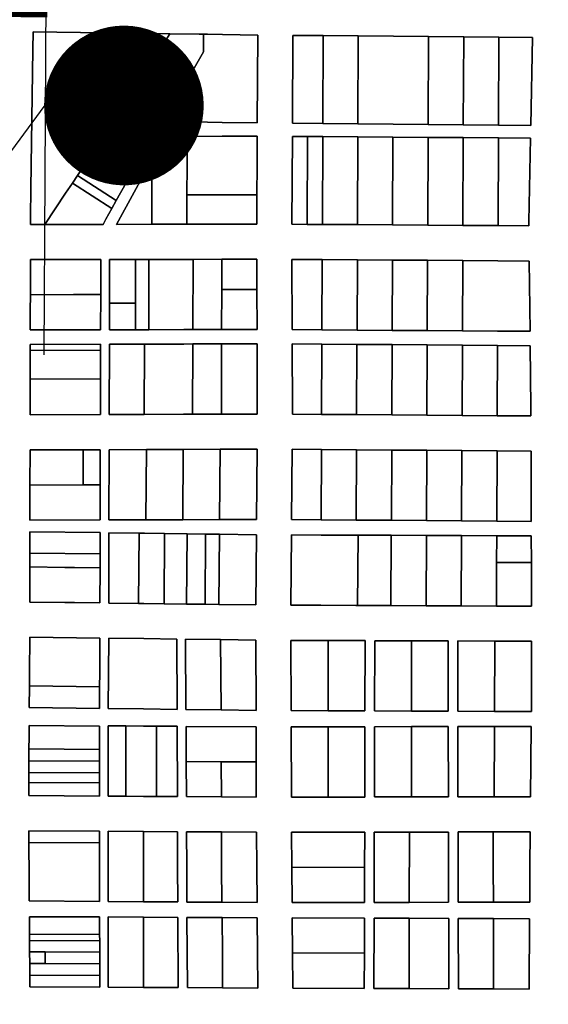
# Model space of a CAD drawing. Header units: feet. Extents: x 1267057 to 1687180, y 137439 to 673336.
# Tile 29 of 159: x 1278749 to 1279743, y 289587 to 291436. Entities that reach past the tile are written whole.
import ezdxf

# ---------------------------------------------------------------- set-up
doc = ezdxf.new("R2010")
doc.units = ezdxf.units.FT
doc.header["$MEASUREMENT"] = 0
doc.linetypes.add('F', pattern=[0.15, 0.1, -0.05])
for name, color, linetype in [('CL-TICK-PI', 1, 'Continuous'), ('County_Land_Parcels_IDHS_', 247, 'Continuous'), ('SHEET', 4, 'Continuous')]:
    doc.layers.add(name, color=color, linetype=linetype)

# ---------------------------------------------------------------- blocks, each defined once
blk = doc.blocks.new('370')
at = {"color": 0, "linetype": 'ByBlock'}
for p, q in [((0, 0.10009), (0, -0.10009)), ((0, 0), (0.06296, 0))]:
    blk.add_line(p, q, dxfattribs=at)

msp = doc.modelspace()

# ---------------------------------------------------------------- linework, layer by layer
at = {"layer": 'CL-TICK-PI', "linetype": 'F', "const_width": 150, "flags": 128}
msp.add_lwpolyline([(1278726.1, 291441.2), (1278739.4, 292634.1), (1278808, 296859.6), (1278599.9, 297874.7), (1278337.8, 299104.9), (1278376.5, 299576.7), (1278522.3, 300169.8), (1278570.7, 300614), (1278639.8, 301882.3), (1278871.1, 311352.3), (1279266, 312724.1), (1280579.5, 317679.4), (1282289.2, 323400.3), (1282390.3, 323708.6), (1282544, 324029.8), (1282724.7, 324283), (1283315.7, 324565), (1283545, 324920.4), (1283559.6, 325732.5), (1283573.5, 327065.1), (1283548.9, 327583.1), (1283633.3, 328034.2), (1283710, 328291.3), (1286625, 328349.9), (1290460.4, 328287.8), (1294648.1, 328199.9), (1301631.8, 328078.3), (1305762.9, 328102.2), (1312041.6, 328020.3), (1318209.9, 327795.5), (1324061.8, 327717.1), (1326180, 327672.3), (1326669.4, 327726.5), (1326991.3, 327860.3), (1327316.5, 328079.1), (1327717.5, 328368.2), (1328057.1, 328647.3), (1328548, 328738.1), (1328766.9, 328729.7), (1328918.3, 328736.6), (1333724, 328617.2), (1333478.9, 321499.4), (1333267, 311918.4), (1333096.1, 304581.3), (1332834.1, 295132.5), (1332705.1, 292166.6), (1332521.8, 285002.6), (1332461.3, 283691), (1332481.5, 282510.6), (1332542, 282167.5), (1333162.5, 281444), (1333604.7, 281069), (1334711.8, 280780.7), (1334642.5, 280489.3), (1334608, 280251.9), (1334600.6, 280140.9)], dxfattribs=at)
at = {"layer": 'County_Land_Parcels_IDHS_'}
for points in [[(1279010, 291376), (1278988.3, 291342.3), (1278966.7, 291308.7), (1278945.1, 291275), (1278926.9, 291246.7), (1278923.4, 291241.4), (1278901.1, 291208.2), (1278878.9, 291174.9), (1278857.8, 291143.3), (1278848.3, 291129.2), (1278835.5, 291110.1), (1278796.4, 291051.6), (1278769.8, 291051.6), (1278769.8, 291065.4), (1278770, 291119.1), (1278773.9, 291380.4), (1278774.9, 291413.1), (1278996.4, 291410.1), (1279031.6, 291409.6), (1279010, 291376)], [(1278796.4, 291051.6), (1278906.1, 291051.8), (1278911.4, 291061.4), (1278922.5, 291081.5), (1278930.7, 291096.5), (1278949.2, 291129.8), (1278968.5, 291164.9), (1278987.9, 291200), (1279007.3, 291235.1), (1279012.7, 291244.9), (1279020.7, 291244.8), (1279028.7, 291244.7), (1279102, 291243.7), (1279130, 291243.3), (1279195.7, 291242.4), (1279196.5, 291407.4), (1279130.5, 291408.3), (1279102.5, 291408.7), (1279094.5, 291408.8), (1279086.5, 291408.9), (1279031.6, 291409.6), (1278996.4, 291410.1), (1278774.9, 291413.1), (1278773.9, 291380.4), (1278770, 291119.1), (1278769.8, 291065.4), (1278769.8, 291051.6), (1278796.4, 291051.6)], [(1279072.1, 291336.1), (1279065.7, 291340.2), (1279010, 291376), (1279031.6, 291409.6), (1279086.5, 291408.9), (1279094.5, 291408.8), (1279094.4, 291375.8), (1279072.1, 291336.1)], [(1279020.7, 291244.8), (1279032.8, 291266.2), (1279052.5, 291301.1), (1279072.1, 291336.1), (1279094.4, 291375.8), (1279094.5, 291408.8), (1279102.5, 291408.7), (1279130.5, 291408.3), (1279196.5, 291407.4), (1279195.7, 291242.4), (1279130, 291243.3), (1279102, 291243.7), (1279028.7, 291244.7), (1279020.7, 291244.8)], [(1279318.8, 291241.2), (1279261.7, 291241.7), (1279262.5, 291406.7), (1279319.5, 291406.2), (1279318.8, 291241.2)], [(1279318.8, 291241.2), (1279384.8, 291240.6), (1279450.8, 291240), (1279516.8, 291239.4), (1279582.8, 291238.8), (1279648.8, 291238.2), (1279709.7, 291237.7), (1279713, 291402.7), (1279649.5, 291403.2), (1279583.5, 291403.8), (1279517.5, 291404.4), (1279451.5, 291405), (1279385.5, 291405.6), (1279319.5, 291406.2), (1279262.5, 291406.7), (1279261.7, 291241.7), (1279318.8, 291241.2)], [(1279384.8, 291240.6), (1279318.8, 291241.2), (1279319.5, 291406.2), (1279385.5, 291405.6), (1279384.8, 291240.6)], [(1279516.8, 291239.4), (1279450.8, 291240), (1279384.8, 291240.6), (1279385.5, 291405.6), (1279451.5, 291405), (1279517.5, 291404.4), (1279516.8, 291239.4)], [(1279582.8, 291238.8), (1279516.8, 291239.4), (1279517.5, 291404.4), (1279583.5, 291403.8), (1279582.8, 291238.8)], [(1279648.8, 291238.2), (1279582.8, 291238.8), (1279583.5, 291403.8), (1279649.5, 291403.2), (1279648.8, 291238.2)], [(1279648.8, 291238.2), (1279649.5, 291403.2), (1279713, 291402.7), (1279709.7, 291237.7), (1279648.8, 291238.2)], [(1279072.1, 291336.1), (1279052.5, 291301.1), (1279046.2, 291305.1), (1278988.3, 291342.3), (1279010, 291376), (1279065.7, 291340.2), (1279072.1, 291336.1)], [(1279052.5, 291301.1), (1279032.8, 291266.2), (1279026.8, 291270.1), (1278966.7, 291308.7), (1278988.3, 291342.3), (1279046.2, 291305.1), (1279052.5, 291301.1)], [(1279032.8, 291266.2), (1279020.7, 291244.8), (1279012.7, 291244.9), (1279007.3, 291235.1), (1278945.1, 291275), (1278966.7, 291308.7), (1279026.8, 291270.1), (1279032.8, 291266.2)], [(1279007.3, 291235.1), (1278987.9, 291200), (1278968.5, 291164.9), (1278949.2, 291129.8), (1278878.9, 291174.9), (1278901.1, 291208.2), (1278923.4, 291241.4), (1278926.9, 291246.7), (1278945.1, 291275), (1279007.3, 291235.1)], [(1278997.3, 291051.9), (1279063.3, 291052), (1279129.3, 291052.1), (1279194.7, 291052.2), (1279195, 291107.2), (1279195.3, 291162.2), (1279195.6, 291217.2), (1279129.9, 291217.1), (1279063.9, 291217), (1279022.2, 291217), (1278997.7, 291172.7), (1278931, 291051.8), (1278997.3, 291051.9)], [(1279063.5, 291107), (1279063.3, 291052), (1278997.3, 291051.9), (1278997.7, 291172.7), (1279022.2, 291217), (1279063.9, 291217), (1279063.7, 291162), (1279063.5, 291107)], [(1279195, 291107.2), (1279129.5, 291107.1), (1279063.5, 291107), (1279063.7, 291162), (1279063.9, 291217), (1279129.9, 291217.1), (1279195.6, 291217.2), (1279195.3, 291162.2), (1279195, 291107.2)], [(1279289.2, 291051.8), (1279260.7, 291052), (1279261.6, 291217), (1279290.1, 291216.8), (1279289.2, 291051.8)], [(1279289.2, 291051.8), (1279318, 291051.6), (1279384, 291051.2), (1279450, 291050.7), (1279516, 291050.3), (1279582, 291049.8), (1279648, 291049.3), (1279706.1, 291048.9), (1279706, 291057.2), (1279709.2, 291213.9), (1279648.7, 291214.3), (1279582.7, 291214.8), (1279516.7, 291215.2), (1279450.7, 291215.7), (1279384.7, 291216.2), (1279318.7, 291216.6), (1279290.1, 291216.8), (1279261.6, 291217), (1279260.7, 291052), (1279289.2, 291051.8)], [(1279318, 291051.6), (1279289.2, 291051.8), (1279290.1, 291216.8), (1279318.7, 291216.6), (1279318, 291051.6)], [(1279384, 291051.2), (1279318, 291051.6), (1279318.7, 291216.6), (1279384.7, 291216.2), (1279384, 291051.2)], [(1279450, 291050.7), (1279384, 291051.2), (1279384.7, 291216.2), (1279450.7, 291215.7), (1279450, 291050.7)], [(1279516, 291050.3), (1279450, 291050.7), (1279450.7, 291215.7), (1279516.7, 291215.2), (1279516, 291050.3)], [(1279582, 291049.8), (1279516, 291050.3), (1279516.7, 291215.2), (1279582.7, 291214.8), (1279582, 291049.8)], [(1279648, 291049.3), (1279582, 291049.8), (1279582.7, 291214.8), (1279648.7, 291214.3), (1279648, 291049.3)], [(1279648, 291049.3), (1279648.7, 291214.3), (1279709.2, 291213.9), (1279706, 291057.2), (1279706.1, 291048.9), (1279648, 291049.3)], [(1278949.2, 291129.8), (1278930.7, 291096.5), (1278857.8, 291143.3), (1278878.9, 291174.9), (1278949.2, 291129.8)], [(1278997.3, 291051.9), (1278931, 291051.8), (1278997.7, 291172.7), (1278997.3, 291051.9)], [(1278930.7, 291096.5), (1278922.5, 291081.5), (1278848.3, 291129.2), (1278857.8, 291143.3), (1278930.7, 291096.5)], [(1278922.5, 291081.5), (1278911.4, 291061.4), (1278906.1, 291051.8), (1278796.4, 291051.6), (1278835.5, 291110.1), (1278848.3, 291129.2), (1278922.5, 291081.5)], [(1279063.3, 291052), (1279063.5, 291107), (1279129.5, 291107.1), (1279195, 291107.2), (1279194.7, 291052.2), (1279129.3, 291052.1), (1279063.3, 291052)], [(1278901.5, 290919.8), (1278901.6, 290985.8), (1278850.6, 290985.7), (1278769.6, 290985.6), (1278769.4, 290919.6), (1278769.3, 290889.9), (1278769.2, 290853.6), (1278901.3, 290853.8), (1278901.5, 290919.8)], [(1278901.5, 290919.8), (1278850.5, 290919.7), (1278769.4, 290919.6), (1278769.6, 290985.6), (1278850.6, 290985.7), (1278901.6, 290985.8), (1278901.5, 290919.8)], [(1278917.9, 290903.8), (1278917.8, 290853.8), (1278966.8, 290853.9), (1278981.8, 290853.9), (1278991.8, 290853.9), (1279057.7, 290854), (1279074.7, 290854), (1279128.7, 290854.1), (1279195.2, 290854.2), (1279195, 290929.2), (1279194.8, 290986.2), (1279129.1, 290986.1), (1279075.1, 290986), (1279058.1, 290986), (1278992.1, 290985.9), (1278982.1, 290985.9), (1278967.1, 290985.9), (1278918.1, 290985.8), (1278917.9, 290903.8)], [(1278966.9, 290903.9), (1278917.9, 290903.8), (1278918.1, 290985.8), (1278967.1, 290985.9), (1278966.9, 290903.9)], [(1278991.8, 290853.9), (1278981.8, 290853.9), (1278966.8, 290853.9), (1278966.9, 290903.9), (1278967.1, 290985.9), (1278982.1, 290985.9), (1278992.1, 290985.9), (1278991.8, 290853.9)], [(1279074.7, 290854), (1279057.7, 290854), (1278991.8, 290853.9), (1278992.1, 290985.9), (1279058.1, 290986), (1279075.1, 290986), (1279074.7, 290854)], [(1279128.9, 290929.1), (1279128.7, 290854.1), (1279074.7, 290854), (1279075.1, 290986), (1279129.1, 290986.1), (1279128.9, 290929.1)], [(1279195, 290929.2), (1279128.9, 290929.1), (1279129.1, 290986.1), (1279194.8, 290986.2), (1279195, 290929.2)], [(1279317.1, 290853.6), (1279261.2, 290854), (1279260.8, 290986), (1279317.7, 290985.6), (1279317.1, 290853.6)], [(1279317.1, 290853.6), (1279383.1, 290853.2), (1279449.1, 290852.7), (1279515.1, 290852.3), (1279581.1, 290851.8), (1279647.1, 290851.4), (1279708.2, 290850.9), (1279706.8, 290982.9), (1279647.7, 290983.3), (1279581.7, 290983.8), (1279515.7, 290984.3), (1279449.7, 290984.7), (1279383.7, 290985.2), (1279317.7, 290985.6), (1279260.8, 290986), (1279261.2, 290854), (1279317.1, 290853.6)], [(1279383.1, 290853.2), (1279317.1, 290853.6), (1279317.7, 290985.6), (1279383.7, 290985.2), (1279383.1, 290853.2)], [(1279449.1, 290852.7), (1279383.1, 290853.2), (1279383.7, 290985.2), (1279449.7, 290984.7), (1279449.1, 290852.7)], [(1279515.1, 290852.3), (1279449.1, 290852.7), (1279449.7, 290984.7), (1279515.7, 290984.3), (1279515.1, 290852.3)], [(1279581.1, 290851.8), (1279515.1, 290852.3), (1279515.7, 290984.3), (1279581.7, 290983.8), (1279581.1, 290851.8)], [(1279581.1, 290851.8), (1279581.7, 290983.8), (1279647.7, 290983.3), (1279706.8, 290982.9), (1279708.2, 290850.9), (1279647.1, 290851.4), (1279581.1, 290851.8)], [(1279128.7, 290854.1), (1279128.9, 290929.1), (1279195, 290929.2), (1279195.2, 290854.2), (1279128.7, 290854.1)], [(1278769.4, 290919.6), (1278850.5, 290919.7), (1278901.5, 290919.8), (1278901.3, 290853.8), (1278769.2, 290853.6), (1278769.3, 290889.9), (1278769.4, 290919.6)], [(1278966.8, 290853.9), (1278917.8, 290853.8), (1278917.9, 290903.8), (1278966.9, 290903.9), (1278966.8, 290853.9)], [(1278901.1, 290761.5), (1278901.2, 290815.5), (1278901.3, 290826.5), (1278769.2, 290826), (1278769.2, 290815), (1278769.1, 290761), (1278769.1, 290749), (1278769, 290694), (1278901, 290694.5), (1278901.1, 290749.5), (1278901.1, 290761.5)], [(1278901.2, 290815.5), (1278769.2, 290815), (1278769.2, 290826), (1278901.3, 290826.5), (1278901.2, 290815.5)], [(1278983.5, 290694.8), (1279057.2, 290695), (1279074.2, 290695.1), (1279128.2, 290695.3), (1279195.7, 290695.5), (1279195.8, 290704.1), (1279195.3, 290827.5), (1279128.6, 290827.3), (1279074.6, 290827.1), (1279057.6, 290827), (1278983.8, 290826.8), (1278917.8, 290826.5), (1278917.5, 290694.5), (1278983.5, 290694.8)], [(1278983.5, 290694.8), (1278917.5, 290694.5), (1278917.8, 290826.5), (1278983.8, 290826.8), (1278983.5, 290694.8)], [(1279074.2, 290695.1), (1279057.2, 290695), (1278983.5, 290694.8), (1278983.8, 290826.8), (1279057.6, 290827), (1279074.6, 290827.1), (1279074.2, 290695.1)], [(1279128.2, 290695.3), (1279074.2, 290695.1), (1279074.6, 290827.1), (1279128.6, 290827.3), (1279128.2, 290695.3)], [(1279128.2, 290695.3), (1279128.6, 290827.3), (1279195.3, 290827.5), (1279195.8, 290704.1), (1279195.7, 290695.5), (1279128.2, 290695.3)], [(1279316.4, 290694.9), (1279261.7, 290695.3), (1279261.8, 290703.9), (1279261.3, 290827.3), (1279317, 290826.9), (1279316.4, 290694.9)], [(1279316.4, 290694.9), (1279382.4, 290694.4), (1279448.4, 290693.9), (1279514.4, 290693.4), (1279580.4, 290692.9), (1279646.4, 290692.4), (1279709.8, 290692), (1279709.8, 290707.8), (1279708.5, 290823.9), (1279647, 290824.4), (1279581, 290824.9), (1279515, 290825.4), (1279449, 290825.9), (1279383, 290826.4), (1279317, 290826.9), (1279261.3, 290827.3), (1279261.8, 290703.9), (1279261.7, 290695.3), (1279316.4, 290694.9)], [(1279382.4, 290694.4), (1279316.4, 290694.9), (1279317, 290826.9), (1279383, 290826.4), (1279382.4, 290694.4)], [(1279448.4, 290693.9), (1279382.4, 290694.4), (1279383, 290826.4), (1279449, 290825.9), (1279448.4, 290693.9)], [(1279514.4, 290693.4), (1279448.4, 290693.9), (1279449, 290825.9), (1279515, 290825.4), (1279514.4, 290693.4)], [(1279580.4, 290692.9), (1279514.4, 290693.4), (1279515, 290825.4), (1279581, 290824.9), (1279580.4, 290692.9)], [(1279646.4, 290692.4), (1279580.4, 290692.9), (1279581, 290824.9), (1279647, 290824.4), (1279646.4, 290692.4)], [(1279646.4, 290692.4), (1279647, 290824.4), (1279708.5, 290823.9), (1279709.8, 290707.8), (1279709.8, 290692), (1279646.4, 290692.4)], [(1278901.1, 290761.5), (1278769.1, 290761), (1278769.2, 290815), (1278901.2, 290815.5), (1278901.1, 290761.5)], [(1278769.1, 290761), (1278901.1, 290761.5), (1278901.1, 290749.5), (1278901, 290694.5), (1278769, 290694), (1278769.1, 290749), (1278769.1, 290761)], [(1278900.7, 290562.5), (1278900.8, 290628.5), (1278868.9, 290628.4), (1278768.9, 290628), (1278768.7, 290562), (1278768.6, 290496), (1278900.5, 290496.5), (1278900.7, 290562.5)], [(1278868.7, 290562.4), (1278768.7, 290562), (1278768.9, 290628), (1278868.9, 290628.4), (1278868.7, 290562.4)], [(1278900.7, 290562.5), (1278868.7, 290562.4), (1278868.9, 290628.4), (1278900.8, 290628.5), (1278900.7, 290562.5)], [(1278986.4, 290496.8), (1279055.7, 290497), (1279124.9, 290497.2), (1279194.2, 290497.5), (1279195.2, 290629.5), (1279125.9, 290629.2), (1279056.7, 290629), (1278987.4, 290628.8), (1278917.3, 290628.5), (1278917, 290496.5), (1278986.4, 290496.8)], [(1278986.4, 290496.8), (1278917, 290496.5), (1278917.3, 290628.5), (1278987.4, 290628.8), (1278986.4, 290496.8)], [(1279055.7, 290497), (1278986.4, 290496.8), (1278987.4, 290628.8), (1279056.7, 290629), (1279055.7, 290497)], [(1279124.9, 290497.2), (1279055.7, 290497), (1279056.7, 290629), (1279125.9, 290629.2), (1279124.9, 290497.2)], [(1279124.9, 290497.2), (1279125.9, 290629.2), (1279195.2, 290629.5), (1279194.2, 290497.5), (1279124.9, 290497.2)], [(1279315.6, 290496.9), (1279260.2, 290497.4), (1279261.2, 290629.3), (1279316.2, 290628.9), (1279315.6, 290496.9)], [(1279315.6, 290496.9), (1279381.6, 290496.4), (1279447.6, 290495.9), (1279513.6, 290495.4), (1279579.6, 290494.9), (1279645.6, 290494.4), (1279710.4, 290493.9), (1279710, 290625.9), (1279646.2, 290626.4), (1279580.2, 290626.9), (1279514.2, 290627.4), (1279448.2, 290627.9), (1279382.2, 290628.4), (1279316.2, 290628.9), (1279261.2, 290629.3), (1279260.2, 290497.4), (1279315.6, 290496.9)], [(1279381.6, 290496.4), (1279315.6, 290496.9), (1279316.2, 290628.9), (1279382.2, 290628.4), (1279381.6, 290496.4)], [(1279447.6, 290495.9), (1279381.6, 290496.4), (1279382.2, 290628.4), (1279448.2, 290627.9), (1279447.6, 290495.9)], [(1279513.6, 290495.4), (1279447.6, 290495.9), (1279448.2, 290627.9), (1279514.2, 290627.4), (1279513.6, 290495.4)], [(1279579.6, 290494.9), (1279513.6, 290495.4), (1279514.2, 290627.4), (1279580.2, 290626.9), (1279579.6, 290494.9)], [(1279645.6, 290494.4), (1279579.6, 290494.9), (1279580.2, 290626.9), (1279646.2, 290626.4), (1279645.6, 290494.4)], [(1279645.6, 290494.4), (1279646.2, 290626.4), (1279710, 290625.9), (1279710.4, 290493.9), (1279645.6, 290494.4)], [(1278768.7, 290562), (1278868.7, 290562.4), (1278900.7, 290562.5), (1278900.5, 290496.5), (1278768.6, 290496), (1278768.7, 290562)], [(1278900.3, 290406.7), (1278900.4, 290432.7), (1278900.5, 290472.7), (1278768.5, 290474.3), (1278768.4, 290434.3), (1278768.4, 290408.3), (1278768.2, 290342.3), (1278834.2, 290341.5), (1278852.2, 290341.3), (1278900.2, 290340.7), (1278900.3, 290406.7)], [(1278900.4, 290432.7), (1278768.4, 290434.3), (1278768.5, 290474.3), (1278900.5, 290472.7), (1278900.4, 290432.7)], [(1278972.7, 290339.7), (1278916.7, 290340.4), (1278917, 290472.4), (1278973.7, 290471.7), (1278972.7, 290339.7)], [(1278972.7, 290339.7), (1278982.7, 290339.6), (1279020.7, 290339.1), (1279062.7, 290338.6), (1279097.7, 290338.1), (1279123.7, 290337.8), (1279193, 290336.9), (1279194, 290468.9), (1279124.7, 290469.8), (1279098.7, 290470.1), (1279063.7, 290470.6), (1279021.7, 290471.1), (1278983.7, 290471.6), (1278973.7, 290471.7), (1278917, 290472.4), (1278916.7, 290340.4), (1278972.7, 290339.7)], [(1279020.7, 290339.1), (1278982.7, 290339.6), (1278972.7, 290339.7), (1278973.7, 290471.7), (1278983.7, 290471.6), (1279021.7, 290471.1), (1279020.7, 290339.1)], [(1279062.7, 290338.6), (1279020.7, 290339.1), (1279021.7, 290471.1), (1279063.7, 290470.6), (1279062.7, 290338.6)], [(1279097.7, 290338.1), (1279062.7, 290338.6), (1279063.7, 290470.6), (1279098.7, 290470.1), (1279097.7, 290338.1)], [(1279123.7, 290337.8), (1279097.7, 290338.1), (1279098.7, 290470.1), (1279124.7, 290469.8), (1279123.7, 290337.8)], [(1279123.7, 290337.8), (1279124.7, 290469.8), (1279194, 290468.9), (1279193, 290336.9), (1279123.7, 290337.8)], [(1279384.3, 290335.9), (1279380.9, 290335.9), (1279314.9, 290336.2), (1279259, 290336.4), (1279260, 290468.4), (1279315.5, 290468.2), (1279381.5, 290467.9), (1279385, 290467.9), (1279384.3, 290335.9)], [(1279384.3, 290335.9), (1279446.9, 290335.7), (1279512.9, 290335.4), (1279578.9, 290335.2), (1279644.9, 290334.9), (1279710.9, 290334.7), (1279710.7, 290416.7), (1279710.5, 290466.7), (1279645.5, 290466.9), (1279579.5, 290467.2), (1279513.5, 290467.4), (1279447.5, 290467.7), (1279385, 290467.9), (1279381.5, 290467.9), (1279315.5, 290468.2), (1279260, 290468.4), (1279259, 290336.4), (1279314.9, 290336.2), (1279380.9, 290335.9), (1279384.3, 290335.9)], [(1279446.9, 290335.7), (1279384.3, 290335.9), (1279385, 290467.9), (1279447.5, 290467.7), (1279446.9, 290335.7)], [(1279512.9, 290335.4), (1279446.9, 290335.7), (1279447.5, 290467.7), (1279513.5, 290467.4), (1279512.9, 290335.4)], [(1279578.9, 290335.2), (1279512.9, 290335.4), (1279513.5, 290467.4), (1279579.5, 290467.2), (1279578.9, 290335.2)], [(1279645.3, 290416.9), (1279644.9, 290334.9), (1279578.9, 290335.2), (1279579.5, 290467.2), (1279645.5, 290466.9), (1279645.3, 290416.9)], [(1279710.7, 290416.7), (1279645.3, 290416.9), (1279645.5, 290466.9), (1279710.5, 290466.7), (1279710.7, 290416.7)], [(1278900.3, 290406.7), (1278852.4, 290407.3), (1278834.4, 290407.5), (1278768.4, 290408.3), (1278768.4, 290434.3), (1278900.4, 290432.7), (1278900.3, 290406.7)], [(1279644.9, 290334.9), (1279645.3, 290416.9), (1279710.7, 290416.7), (1279710.9, 290334.7), (1279644.9, 290334.9)], [(1278768.4, 290408.3), (1278834.4, 290407.5), (1278852.4, 290407.3), (1278900.3, 290406.7), (1278900.2, 290340.7), (1278852.2, 290341.3), (1278834.2, 290341.5), (1278768.2, 290342.3), (1278768.4, 290408.3)], [(1278899.5, 290183.1), (1278899.7, 290208.7), (1278900.1, 290274.7), (1278768.1, 290276.3), (1278767.7, 290210.3), (1278767.5, 290184.7), (1278767.3, 290144.3), (1278899.2, 290142.7), (1278899.5, 290183.1)], [(1278899.5, 290183.1), (1278767.5, 290184.7), (1278767.7, 290210.3), (1278768.1, 290276.3), (1278900.1, 290274.7), (1278899.7, 290208.7), (1278899.5, 290183.1)], [(1278981.7, 290141.6), (1278915.7, 290142.4), (1278916.6, 290274.4), (1278982.6, 290273.6), (1279044.4, 290272.8), (1279045.1, 290140.8), (1278981.7, 290141.6)], [(1278981.7, 290141.6), (1279045.1, 290140.8), (1279044.4, 290272.8), (1278982.6, 290273.6), (1278916.6, 290274.4), (1278915.7, 290142.4), (1278981.7, 290141.6)], [(1279127.6, 290139.7), (1279061.6, 290140.6), (1279060.9, 290272.6), (1279126.9, 290271.7), (1279127.6, 290139.7)], [(1279127.6, 290139.7), (1279193.6, 290138.9), (1279192.9, 290270.9), (1279126.9, 290271.7), (1279060.9, 290272.6), (1279061.6, 290140.6), (1279127.6, 290139.7)], [(1279127.6, 290139.7), (1279126.9, 290271.7), (1279192.9, 290270.9), (1279193.6, 290138.9), (1279127.6, 290139.7)], [(1279328.8, 290138.1), (1279259.6, 290138.4), (1279258.9, 290270.4), (1279329.1, 290270.1), (1279328.8, 290138.1)], [(1279328.8, 290138.1), (1279398, 290137.9), (1279398.2, 290269.9), (1279329.1, 290270.1), (1279258.9, 290270.4), (1279259.6, 290138.4), (1279328.8, 290138.1)], [(1279328.8, 290138.1), (1279329.1, 290270.1), (1279398.2, 290269.9), (1279398, 290137.9), (1279328.8, 290138.1)], [(1279485.2, 290137.5), (1279416.1, 290137.8), (1279416.3, 290269.8), (1279485.4, 290269.5), (1279485.2, 290137.5)], [(1279485.2, 290137.5), (1279554.3, 290137.3), (1279554.6, 290269.3), (1279485.4, 290269.5), (1279416.3, 290269.8), (1279416.1, 290137.8), (1279485.2, 290137.5)], [(1279485.2, 290137.5), (1279485.4, 290269.5), (1279554.6, 290269.3), (1279554.3, 290137.3), (1279485.2, 290137.5)], [(1279641.6, 290136.9), (1279572.5, 290137.2), (1279572.7, 290269.2), (1279641.8, 290268.9), (1279641.6, 290136.9)], [(1279641.6, 290136.9), (1279710.7, 290136.7), (1279710.9, 290268.7), (1279641.8, 290268.9), (1279572.7, 290269.2), (1279572.5, 290137.2), (1279641.6, 290136.9)], [(1279641.6, 290136.9), (1279641.8, 290268.9), (1279710.9, 290268.7), (1279710.7, 290136.7), (1279641.6, 290136.9)], [(1278767.5, 290184.7), (1278899.5, 290183.1), (1278899.2, 290142.7), (1278767.3, 290144.3), (1278767.5, 290184.7)], [(1278899.3, 290002.5), (1278899.3, 290021.5), (1278899.3, 290043.5), (1278899.3, 290065.5), (1278899.3, 290087.5), (1278899.3, 290109.5), (1278767, 290110.4), (1278766.9, 290088.4), (1278766.8, 290066.4), (1278766.6, 290044.4), (1278766.5, 290022.4), (1278766.4, 290003.4), (1278766.2, 289978.9), (1278899.4, 289978), (1278899.3, 290002.5)], [(1278899.3, 290065.5), (1278766.8, 290066.4), (1278766.9, 290088.4), (1278767, 290110.4), (1278899.3, 290109.5), (1278899.3, 290087.5), (1278899.3, 290065.5)], [(1278948.8, 289977.7), (1278915.8, 289977.9), (1278915.7, 290109.9), (1278948.7, 290109.7), (1278948.8, 289977.7)], [(1278948.8, 289977.7), (1278981.8, 289977.4), (1279006.6, 289977.3), (1279045.6, 289977), (1279045.2, 290109), (1279006.2, 290109.3), (1278981.7, 290109.4), (1278948.7, 290109.7), (1278915.7, 290109.9), (1278915.8, 289977.9), (1278948.8, 289977.7)], [(1279006.6, 289977.3), (1278981.8, 289977.4), (1278948.8, 289977.7), (1278948.7, 290109.7), (1278981.7, 290109.4), (1279006.2, 290109.3), (1279006.6, 289977.3)], [(1279006.6, 289977.3), (1279006.2, 290109.3), (1279045.2, 290109), (1279045.6, 289977), (1279006.6, 289977.3)], [(1279193.7, 290042), (1279128.1, 290042.5), (1279062.1, 290042.9), (1279061.8, 290108.9), (1279193.6, 290108), (1279193.7, 290042)], [(1279062.1, 290042.9), (1279062.5, 289976.9), (1279128.5, 289976.5), (1279193.8, 289976), (1279193.7, 290042), (1279193.6, 290108), (1279061.8, 290108.9), (1279062.1, 290042.9)], [(1279328.8, 289976), (1279397.6, 289976.1), (1279397.9, 290108.1), (1279328.8, 290108), (1279259.6, 290107.9), (1279259.8, 289975.9), (1279328.8, 289976)], [(1279328.8, 289976), (1279259.8, 289975.9), (1279259.6, 290107.9), (1279328.8, 290108), (1279328.8, 289976)], [(1279328.8, 289976), (1279328.8, 290108), (1279397.9, 290108.1), (1279397.6, 289976.1), (1279328.8, 289976)], [(1279485.2, 289976.3), (1279554.7, 289976.4), (1279554.4, 290108.4), (1279485.2, 290108.3), (1279416, 290108.2), (1279415.7, 289976.2), (1279485.2, 289976.3)], [(1279485.2, 289976.3), (1279415.7, 289976.2), (1279416, 290108.2), (1279485.2, 290108.3), (1279485.2, 289976.3)], [(1279485.2, 289976.3), (1279485.2, 290108.3), (1279554.4, 290108.4), (1279554.7, 289976.4), (1279485.2, 289976.3)], [(1279640.8, 289976.6), (1279708.9, 289976.7), (1279710.3, 290108.7), (1279641.4, 290108.6), (1279572.5, 290108.5), (1279572.8, 289976.5), (1279640.8, 289976.6)], [(1279640.8, 289976.6), (1279572.8, 289976.5), (1279572.5, 290108.5), (1279641.4, 290108.6), (1279640.8, 289976.6)], [(1279640.8, 289976.6), (1279641.4, 290108.6), (1279710.3, 290108.7), (1279708.9, 289976.7), (1279640.8, 289976.6)], [(1278899.3, 290043.5), (1278766.6, 290044.4), (1278766.8, 290066.4), (1278899.3, 290065.5), (1278899.3, 290043.5)], [(1278899.3, 290021.5), (1278766.5, 290022.4), (1278766.6, 290044.4), (1278899.3, 290043.5), (1278899.3, 290021.5)], [(1279128.5, 289976.5), (1279062.5, 289976.9), (1279062.1, 290042.9), (1279128.1, 290042.5), (1279128.5, 289976.5)], [(1279128.5, 289976.5), (1279128.1, 290042.5), (1279193.7, 290042), (1279193.8, 289976), (1279128.5, 289976.5)], [(1278899.3, 290002.5), (1278766.4, 290003.4), (1278766.5, 290022.4), (1278899.3, 290021.5), (1278899.3, 290002.5)], [(1278766.4, 290003.4), (1278899.3, 290002.5), (1278899.4, 289978), (1278766.2, 289978.9), (1278766.4, 290003.4)], [(1278899.4, 289890), (1278766.7, 289890.9), (1278766.6, 289912.9), (1278899.4, 289912), (1278899.4, 289890)], [(1278899.4, 289890), (1278899.4, 289912), (1278766.6, 289912.9), (1278766.7, 289890.9), (1278766.8, 289868.9), (1278767, 289846.9), (1278767.4, 289780.9), (1278899.5, 289780), (1278899.5, 289846), (1278899.4, 289868), (1278899.4, 289890)], [(1278981.8, 289779.4), (1278915.8, 289779.9), (1278915.8, 289845.9), (1278915.8, 289911.9), (1278981.8, 289911.4), (1278981.8, 289845.4), (1278981.8, 289779.4)], [(1278981.8, 289779.4), (1279046.3, 289779), (1279046.1, 289845), (1279045.8, 289911), (1278981.8, 289911.4), (1278915.8, 289911.9), (1278915.8, 289845.9), (1278915.8, 289779.9), (1278981.8, 289779.4)], [(1278981.8, 289779.4), (1278981.8, 289845.4), (1278981.8, 289911.4), (1279045.8, 289911), (1279046.1, 289845), (1279046.3, 289779), (1278981.8, 289779.4)], [(1279129.3, 289778.5), (1279063.5, 289778.9), (1279063.1, 289844.9), (1279062.8, 289910.9), (1279128.2, 289910.5), (1279128.7, 289844.5), (1279129.3, 289778.5)], [(1279129.3, 289778.5), (1279195.3, 289778), (1279194.7, 289844), (1279194.2, 289910), (1279128.2, 289910.5), (1279062.8, 289910.9), (1279063.1, 289844.9), (1279063.5, 289778.9), (1279129.3, 289778.5)], [(1279129.3, 289778.5), (1279128.7, 289844.5), (1279128.2, 289910.5), (1279194.2, 289910), (1279194.7, 289844), (1279195.3, 289778), (1279129.3, 289778.5)], [(1279397.3, 289844.1), (1279260.7, 289843.9), (1279260.2, 289909.9), (1279397.5, 289910.1), (1279397.3, 289844.1)], [(1279260.7, 289843.9), (1279261.3, 289777.9), (1279397.2, 289778.1), (1279397.3, 289844.1), (1279397.5, 289910.1), (1279260.2, 289909.9), (1279260.7, 289843.9)], [(1279481.3, 289778.3), (1279555.2, 289778.4), (1279554.9, 289910.4), (1279481.6, 289910.3), (1279415.6, 289910.2), (1279415.3, 289778.2), (1279481.3, 289778.3)], [(1279481.3, 289778.3), (1279415.3, 289778.2), (1279415.6, 289910.2), (1279481.6, 289910.3), (1279481.3, 289778.3)], [(1279481.3, 289778.3), (1279481.6, 289910.3), (1279554.9, 289910.4), (1279555.2, 289778.4), (1279481.3, 289778.3)], [(1279639.3, 289778.6), (1279707.5, 289778.7), (1279707.9, 289844.7), (1279708.4, 289910.7), (1279639, 289910.6), (1279573, 289910.5), (1279573.2, 289844.5), (1279573.3, 289778.5), (1279639.3, 289778.6)], [(1279639.3, 289778.6), (1279573.3, 289778.5), (1279573.2, 289844.5), (1279573, 289910.5), (1279639, 289910.6), (1279639.2, 289844.6), (1279639.3, 289778.6)], [(1279639.3, 289778.6), (1279639.2, 289844.6), (1279639, 289910.6), (1279708.4, 289910.7), (1279707.9, 289844.7), (1279707.5, 289778.7), (1279639.3, 289778.6)], [(1278766.7, 289890.9), (1278899.4, 289890), (1278899.4, 289868), (1278899.5, 289846), (1278899.5, 289780), (1278767.4, 289780.9), (1278767, 289846.9), (1278766.8, 289868.9), (1278766.7, 289890.9)], [(1279260.7, 289843.9), (1279397.3, 289844.1), (1279397.2, 289778.1), (1279261.3, 289777.9), (1279260.7, 289843.9)], [(1278899.5, 289717.8), (1278767.8, 289718.4), (1278767.6, 289751.4), (1278899.5, 289750.8), (1278899.5, 289717.8)], [(1278899.6, 289640.8), (1278899.6, 289651.8), (1278899.6, 289662.8), (1278899.6, 289684.8), (1278899.6, 289705.8), (1278899.5, 289717.8), (1278899.5, 289750.8), (1278767.6, 289751.4), (1278767.8, 289718.4), (1278767.9, 289706.4), (1278768, 289685.4), (1278768.2, 289663.4), (1278768.3, 289652.4), (1278768.3, 289641.4), (1278768.5, 289619.4), (1278899.6, 289618.8), (1278899.6, 289640.8)], [(1278981.8, 289618.4), (1278915.8, 289618.8), (1278915.8, 289750.8), (1278981.8, 289750.4), (1278981.8, 289618.4)], [(1278981.8, 289618.4), (1279046.8, 289618.1), (1279046.4, 289750.1), (1278981.8, 289750.4), (1278915.8, 289750.8), (1278915.8, 289618.8), (1278981.8, 289618.4)], [(1278981.8, 289618.4), (1278981.8, 289750.4), (1279046.4, 289750.1), (1279046.8, 289618.1), (1278981.8, 289618.4)], [(1279130.6, 289617.7), (1279064.3, 289618.1), (1279064, 289684.1), (1279063.6, 289750.1), (1279129.5, 289749.7), (1279130.1, 289683.7), (1279130.6, 289617.7)], [(1279130.6, 289617.7), (1279196.6, 289617.4), (1279196.1, 289683.4), (1279195.5, 289749.4), (1279129.5, 289749.7), (1279063.6, 289750.1), (1279064, 289684.1), (1279064.3, 289618.1), (1279130.6, 289617.7)], [(1279130.6, 289617.7), (1279130.1, 289683.7), (1279129.5, 289749.7), (1279195.5, 289749.4), (1279196.1, 289683.4), (1279196.6, 289617.4), (1279130.6, 289617.7)], [(1279397, 289682.6), (1279262.1, 289683.2), (1279261.5, 289749.1), (1279397.1, 289748.6), (1279397, 289682.6)], [(1279262.1, 289683.2), (1279262.6, 289617.2), (1279396.8, 289616.6), (1279397, 289682.6), (1279397.1, 289748.6), (1279261.5, 289749.1), (1279262.1, 289683.2)], [(1279481, 289616.3), (1279415, 289616.6), (1279415.2, 289748.6), (1279481.2, 289748.3), (1279481, 289616.3)], [(1279481, 289616.3), (1279555.6, 289616), (1279555.3, 289748), (1279481.2, 289748.3), (1279415.2, 289748.6), (1279415, 289616.6), (1279481, 289616.3)], [(1279481, 289616.3), (1279481.2, 289748.3), (1279555.3, 289748), (1279555.6, 289616), (1279481, 289616.3)], [(1279639.7, 289615.7), (1279573.7, 289616), (1279573.4, 289748), (1279639.4, 289747.7), (1279639.7, 289615.7)], [(1279639.7, 289615.7), (1279706.4, 289615.5), (1279707.3, 289747.5), (1279639.4, 289747.7), (1279573.4, 289748), (1279573.7, 289616), (1279639.7, 289615.7)], [(1279639.7, 289615.7), (1279639.4, 289747.7), (1279707.3, 289747.5), (1279706.4, 289615.5), (1279639.7, 289615.7)], [(1278899.6, 289705.8), (1278767.9, 289706.4), (1278767.8, 289718.4), (1278899.5, 289717.8), (1278899.6, 289705.8)], [(1278899.6, 289684.8), (1278797.2, 289685.3), (1278768, 289685.4), (1278767.9, 289706.4), (1278899.6, 289705.8), (1278899.6, 289684.8)], [(1278797.1, 289663.3), (1278768.2, 289663.4), (1278768, 289685.4), (1278797.2, 289685.3), (1278797.1, 289663.3)], [(1278899.6, 289662.8), (1278797.1, 289663.3), (1278797.2, 289685.3), (1278899.6, 289684.8), (1278899.6, 289662.8)], [(1279262.1, 289683.2), (1279397, 289682.6), (1279396.8, 289616.6), (1279262.6, 289617.2), (1279262.1, 289683.2)], [(1278899.6, 289640.8), (1278768.3, 289641.4), (1278768.3, 289652.4), (1278768.2, 289663.4), (1278797.1, 289663.3), (1278899.6, 289662.8), (1278899.6, 289651.8), (1278899.6, 289640.8)], [(1278768.3, 289641.4), (1278899.6, 289640.8), (1278899.6, 289618.8), (1278768.5, 289619.4), (1278768.3, 289641.4)]]:
    msp.add_lwpolyline(points, close=True, dxfattribs=at)
at = {"layer": 'SHEET', "const_width": 150}
msp.add_lwpolyline([(1279011.5, 291309.9, 1), (1278878.7, 291240.2, 1)], format="xyb", close=True, dxfattribs=at)
at = {"layer": 'SHEET'}
msp.add_lwpolyline([(1278300.4, 290601.2), (1278797.5, 291275.9)], dxfattribs=at)

# ---------------------------------------------------------------- block references
at = {"layer": 'SHEET', "xscale": 4687.500000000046, "yscale": 4687.500000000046, "zscale": 4687.500000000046, "rotation": 359.6606070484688}
msp.add_blockref('370', (1278797.5, 291275.9), dxfattribs=at)

doc.saveas('drawing.dxf')
